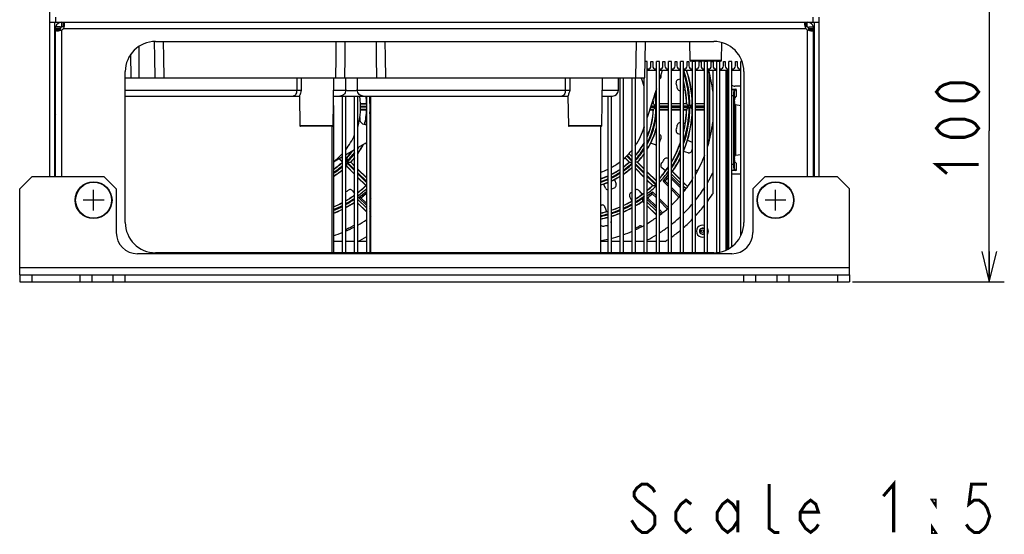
# Model space of a CAD drawing. Extents: x 30 to 410, y 34 to 287.
# Tile 1 of 50: x 53 to 118, y 38 to 72. Entities that reach past the tile are written whole.
import ezdxf

# ---------------------------------------------------------------- set-up
doc = ezdxf.new("R2010")
doc.units = 0
doc.header["$LTSCALE"] = 23.1
doc.layers.get('0').update_dxf_attribs({"linetype": 'CONTINUOUS'})
for name, color, linetype in [('ALL_CURVE', 7, 'CONTINUOUS'), ('ALL_DIM', 7, 'CONTINUOUS'), ('ALL_NOTE', 7, 'CONTINUOUS')]:
    doc.layers.add(name, color=color, linetype=linetype)
doc.dimstyles.get("Standard").update_dxf_attribs({"dimtxt": 2.5, "dimasz": 2.5, "dimexe": 1.25, "dimexo": 0.625, "dimtad": 1, "dimcen": 2.5, "dimazin": 3, "dimtfac": 1, "dimtmove": 0, "dimatfit": 3})

# ---------------------------------------------------------------- blocks, each defined once
blk = doc.blocks.new('_OPEN')
at = {"color": 0, "linetype": 'BYBLOCK'}
for p, q in [((0, 0), (-1, 0.25)), ((-1, -0.25), (0, 0)), ((-1, 0), (0, 0))]:
    blk.add_line(p, q, dxfattribs=at)
blk = doc.blocks.new('*D14')
at = {"layer": 'ALL_DIM', "color": 2, "linetype": 'CONTINUOUS'}
for p, q in [((108.125, 74.446), (117.809, 74.446)), ((116.809, 74.446), (116.809, 64.446)), ((116.809, 54.446), (116.809, 64.446)), ((107.745, 54.446), (117.809, 54.446))]:
    blk.add_line(p, q, dxfattribs=at)
at = {"layer": 'ALL_DIM', "color": 2, "linetype": 'CONTINUOUS', "xscale": 2, "yscale": 2, "zscale": 2}
for p, rotation in [((116.809, 74.446), 90), ((116.809, 54.446), 270)]:
    blk.add_blockref('_OPEN', p, dxfattribs=dict(at, rotation=rotation))

msp = doc.modelspace()

# ---------------------------------------------------------------- linework, layer by layer
at = {"color": 7, "linetype": 'CONTINUOUS'}
for p, q in [((54.545, 71.646), (54.545, 74.346)), ((54.945, 71.646), (54.945, 71.966)), ((105.145, 71.646), (105.145, 71.966)), ((105.545, 71.646), (105.545, 71.966)), ((54.545, 71.646), (105.545, 71.646)), ((54.865, 61.406), (54.865, 71.646)), ((55.245, 71.326), (54.925, 71.326)), ((55.245, 71.226), (54.925, 71.226)), ((55.045, 71.546), (55.045, 71.52)), ((55.076, 71.546), (55.045, 71.546)), ((55.245, 71.128), (55.245, 71.326)), ((55.345, 71.326), (55.345, 71.646)), ((55.443, 71.326), (55.345, 71.326)), ((55.443, 71.326), (55.443, 71.646)), ((104.647, 71.326), (104.647, 71.646)), ((104.745, 71.326), (104.647, 71.326)), ((104.745, 71.326), (104.745, 71.646)), ((104.845, 71.326), (105.165, 71.326)), ((104.845, 71.128), (104.845, 71.326)), ((104.845, 71.226), (105.165, 71.226)), ((105.045, 71.546), (105.014, 71.546)), ((105.045, 71.52), (105.045, 71.546)), ((105.225, 61.406), (105.225, 71.646)), ((55.245, 71.128), (54.925, 71.128)), ((104.845, 71.128), (105.165, 71.128)), ((54.925, 70.446), (54.865, 70.446)), ((60.445, 70.035), (60.445, 67.946)), ((93.389, 67.946), (93.431, 70.366)), ((93.989, 67.946), (94.031, 70.366)), ((96.984, 69.106), (96.962, 70.366)), ((99.065, 69.106), (99.086, 70.29)), ((105.165, 70.446), (105.225, 70.446)), ((54.925, 69.646), (54.865, 69.646)), ((59.923, 67.946), (59.912, 69.514)), ((105.165, 69.646), (105.225, 69.646)), ((94.145, 69.046), (94.008, 69.046)), ((94.145, 56.366), (94.145, 69.046)), ((94.145, 68.546), (94.185, 68.546)), ((94.385, 69.046), (94.505, 69.046)), ((94.385, 68.746), (94.385, 69.046)), ((94.505, 69.046), (94.505, 68.746)), ((94.705, 68.546), (94.745, 68.546)), ((94.945, 69.046), (94.745, 69.046)), ((94.745, 56.366), (94.745, 69.046)), ((94.945, 56.366), (94.945, 69.046)), ((94.945, 68.546), (94.985, 68.546)), ((95.185, 69.046), (95.305, 69.046)), ((95.185, 68.746), (95.185, 69.046)), ((95.305, 69.046), (95.305, 68.746)), ((95.505, 68.546), (95.545, 68.546)), ((95.745, 69.046), (95.545, 69.046)), ((95.545, 56.366), (95.545, 69.046)), ((95.745, 56.366), (95.745, 69.046)), ((95.745, 68.546), (95.785, 68.546)), ((95.985, 69.046), (96.105, 69.046)), ((95.985, 68.746), (95.985, 69.046)), ((96.105, 69.046), (96.105, 68.746)), ((96.305, 68.546), (96.345, 68.546)), ((96.545, 69.046), (96.345, 69.046)), ((96.345, 56.366), (96.345, 69.046)), ((96.545, 56.366), (96.545, 69.046)), ((96.545, 68.546), (96.585, 68.546)), ((96.785, 69.046), (96.905, 69.046)), ((96.785, 68.746), (96.785, 69.046)), ((96.905, 69.046), (96.905, 68.746)), ((99.065, 69.106), (96.984, 69.106)), ((99.025, 69.066), (97.024, 69.066)), ((97.105, 68.546), (97.145, 68.546)), ((97.345, 69.046), (97.145, 69.046)), ((97.145, 56.366), (97.145, 69.046)), ((97.345, 56.366), (97.345, 69.046)), ((97.345, 68.546), (97.385, 68.546)), ((97.585, 69.046), (97.705, 69.046)), ((97.585, 68.746), (97.585, 69.046)), ((97.705, 69.046), (97.705, 68.746)), ((97.905, 68.546), (97.945, 68.546)), ((98.145, 69.046), (97.945, 69.046)), ((97.945, 56.366), (97.945, 69.046)), ((98.145, 56.366), (98.145, 69.046)), ((98.145, 68.546), (98.185, 68.546)), ((98.385, 69.046), (98.505, 69.046)), ((98.385, 68.746), (98.385, 69.046)), ((98.505, 69.046), (98.505, 68.746)), ((98.705, 68.546), (98.745, 68.546)), ((98.945, 69.046), (98.745, 69.046)), ((98.745, 56.381), (98.745, 69.046)), ((98.945, 56.412), (98.945, 69.046)), ((98.945, 68.546), (98.985, 68.546)), ((99.185, 69.046), (99.305, 69.046)), ((99.185, 68.746), (99.185, 69.046)), ((99.305, 69.046), (99.305, 68.746)), ((99.505, 68.546), (99.545, 68.546)), ((99.745, 69.046), (99.545, 69.046)), ((99.545, 56.639), (99.545, 69.046)), ((99.745, 56.773), (99.745, 69.046)), ((99.745, 68.546), (99.785, 68.546)), ((99.985, 69.046), (100.105, 69.046)), ((99.985, 68.746), (99.985, 69.046)), ((100.105, 69.046), (100.105, 68.746)), ((100.305, 68.546), (100.345, 68.546)), ((100.42, 69.046), (100.345, 69.046)), ((100.345, 57.5), (100.345, 69.046)), ((54.925, 68.446), (54.865, 68.446)), ((59.545, 67.946), (93.989, 67.946)), ((70.905, 67.946), (70.91, 67.139)), ((71.201, 67.946), (71.207, 67.139)), ((73.322, 64.786), (73.377, 67.946)), ((74.157, 67.139), (74.158, 67.946)), ((74.932, 67.139), (74.932, 67.946)), ((88.705, 67.946), (88.71, 67.139)), ((89.001, 67.946), (89.007, 67.139)), ((91.122, 64.786), (91.177, 67.946)), ((92.231, 67.139), (92.245, 67.946)), ((92.345, 56.366), (92.345, 67.946)), ((92.545, 67.946), (92.545, 56.366)), ((93.145, 56.366), (93.145, 67.946)), ((93.345, 67.946), (93.345, 56.366)), ((93.945, 56.366), (93.945, 67.946)), ((95.129, 68.446), (94.945, 67.863)), ((94.967, 67.891), (94.951, 67.883)), ((96.197, 67.841), (96.345, 67.886)), ((98.182, 63.567), (98.182, 68.446)), ((98.282, 63.913), (98.282, 68.179)), ((98.485, 68.446), (98.485, 60.306)), ((99.371, 56.545), (99.371, 68.446)), ((99.445, 68.446), (99.445, 56.585)), ((105.165, 68.446), (105.225, 68.446)), ((54.925, 67.646), (54.865, 67.646)), ((94.745, 67.231), (94.145, 65.336)), ((100.345, 67.406), (99.945, 67.406)), ((105.165, 67.646), (105.225, 67.646)), ((59.545, 67.139), (70.91, 67.139)), ((59.545, 66.746), (71.086, 66.746)), ((71.086, 66.746), (71.12, 64.786)), ((73.356, 66.746), (88.886, 66.746)), ((73.363, 67.139), (74.157, 67.139)), ((73.945, 56.366), (73.945, 66.746)), ((74.145, 66.746), (74.145, 56.366)), ((74.745, 56.366), (74.745, 66.746)), ((74.932, 67.139), (88.71, 67.139)), ((74.945, 66.746), (74.945, 56.366)), ((75.545, 56.366), (75.545, 66.746)), ((75.734, 66.746), (75.768, 64.786)), ((75.825, 56.366), (75.825, 66.746)), ((88.886, 66.746), (88.92, 64.786)), ((91.156, 66.746), (91.831, 66.746)), ((91.163, 67.139), (92.231, 67.139)), ((91.545, 56.366), (91.545, 66.746)), ((91.745, 66.746), (91.745, 56.366)), ((96.66, 67.15), (96.545, 67.136)), ((99.445, 67.206), (99.545, 67.206)), ((99.464, 67.204), (99.445, 67.205)), ((99.462, 67.164), (99.445, 67.164)), ((99.49, 67.204), (99.464, 67.204)), ((99.545, 67.152), (99.518, 67.161)), ((99.518, 67.161), (99.518, 66.701)), ((99.518, 66.701), (99.545, 66.675)), ((99.745, 67.206), (100.005, 67.206)), ((99.884, 67.166), (99.745, 67.166)), ((99.905, 66.766), (99.745, 66.766)), ((99.865, 66.766), (99.865, 62.221)), ((100.005, 67.206), (99.884, 67.166)), ((99.905, 66.766), (99.905, 62.223)), ((100.045, 67.166), (99.924, 67.126)), ((99.945, 66.616), (100.045, 66.716)), ((100.045, 67.166), (100.045, 66.716)), ((73.345, 66.116), (73.345, 56.366)), ((75.13, 66.246), (75.541, 66.246)), ((75.131, 66.233), (75.545, 66.233)), ((75.143, 66.073), (75.545, 66.073)), ((75.545, 66.019), (75.143, 66.019)), ((75.545, 66.242), (75.541, 66.246)), ((75.745, 66.116), (75.745, 56.366)), ((94.361, 66.019), (94.718, 66.019)), ((94.718, 66.073), (94.378, 66.073)), ((94.554, 66.233), (94.429, 66.233)), ((94.433, 66.246), (94.541, 66.246)), ((94.945, 66.246), (95.545, 66.246)), ((95.545, 66.233), (94.945, 66.233)), ((95.545, 66.073), (94.945, 66.073)), ((94.945, 66.019), (95.545, 66.019)), ((95.745, 66.246), (96.345, 66.246)), ((96.345, 66.233), (95.745, 66.233)), ((96.345, 66.073), (95.745, 66.073)), ((95.745, 66.019), (96.345, 66.019)), ((96.545, 66.246), (96.742, 66.246)), ((96.755, 66.233), (96.545, 66.233)), ((96.918, 66.073), (96.545, 66.073)), ((96.545, 66.019), (96.918, 66.019)), ((96.771, 66.218), (96.742, 66.246)), ((97.145, 66.073), (96.972, 66.073)), ((96.972, 66.019), (97.145, 66.019)), ((97.142, 66.246), (97.115, 66.218)), ((97.145, 66.233), (97.129, 66.233)), ((97.345, 66.246), (97.945, 66.246)), ((97.945, 66.233), (97.345, 66.233)), ((97.945, 66.073), (97.345, 66.073)), ((97.345, 66.019), (97.945, 66.019)), ((98.145, 66.246), (98.158, 66.233)), ((98.158, 66.233), (98.145, 66.233)), ((98.166, 66.073), (98.145, 66.073)), ((98.145, 66.019), (98.166, 66.019)), ((98.166, 66.073), (98.166, 66.019)), ((99.935, 66.416), (99.935, 66.396)), ((99.945, 66.196), (99.956, 66.185)), ((99.956, 66.185), (99.96, 66.183)), ((99.956, 66.185), (99.956, 62.827)), ((99.98, 66.179), (100.345, 66.126)), ((99.98, 66.179), (99.98, 62.834)), ((54.865, 65.766), (54.925, 65.766)), ((75.13, 65.846), (75.541, 65.846)), ((75.545, 65.859), (75.131, 65.859)), ((75.545, 65.85), (75.541, 65.846)), ((94.306, 65.846), (94.541, 65.846)), ((94.554, 65.859), (94.311, 65.859)), ((94.554, 65.859), (94.541, 65.846)), ((94.554, 65.859), (94.588, 65.892)), ((95.545, 65.859), (94.945, 65.859)), ((94.945, 65.846), (95.545, 65.846)), ((96.345, 65.859), (95.745, 65.859)), ((95.745, 65.846), (96.345, 65.846)), ((96.755, 65.859), (96.545, 65.859)), ((96.545, 65.846), (96.742, 65.846)), ((96.755, 65.859), (96.742, 65.846)), ((96.755, 65.859), (96.813, 65.915)), ((97.075, 65.915), (97.115, 65.875)), ((97.115, 65.875), (97.142, 65.846)), ((97.145, 65.859), (97.129, 65.859)), ((97.945, 65.859), (97.345, 65.859)), ((97.345, 65.846), (97.945, 65.846)), ((98.158, 65.859), (98.145, 65.859)), ((98.145, 65.846), (98.158, 65.859)), ((105.225, 65.766), (105.165, 65.766)), ((73.322, 64.786), (71.12, 64.786)), ((73.282, 64.746), (71.16, 64.746)), ((73.265, 56.366), (73.265, 64.746)), ((75.745, 64.95), (75.765, 64.962)), ((75.825, 64.786), (75.768, 64.786)), ((75.825, 64.746), (75.808, 64.746)), ((91.122, 64.786), (88.92, 64.786)), ((91.082, 64.746), (88.96, 64.746)), ((91.065, 56.366), (91.065, 64.746)), ((93.945, 64.704), (93.93, 64.658)), ((96.545, 64.957), (96.66, 64.942)), ((94.673, 64.355), (94.745, 64.317)), ((94.945, 64.213), (94.967, 64.202)), ((96.345, 64.206), (96.197, 64.252)), ((75.545, 63.668), (74.945, 63.311)), ((75.545, 63.56), (75.427, 63.597)), ((75.825, 63.834), (75.745, 63.787)), ((94.683, 63.517), (94.367, 63.616)), ((96.813, 63.826), (97.111, 63.687)), ((97.145, 63.667), (97.111, 63.687)), ((73.945, 62.716), (73.345, 62.359)), ((73.945, 62.608), (73.877, 62.676)), ((73.925, 62.704), (73.945, 62.685)), ((74.745, 63.192), (74.145, 62.835)), ((74.145, 62.729), (74.219, 62.655)), ((74.145, 62.711), (74.219, 62.636)), ((92.648, 62.66), (92.936, 62.372)), ((92.955, 62.372), (92.657, 62.67)), ((92.77, 62.783), (93.145, 62.408)), ((93.145, 62.485), (92.808, 62.821)), ((93.145, 62.711), (92.921, 62.934)), ((92.931, 62.943), (93.145, 62.729)), ((96.857, 62.99), (96.545, 63.074)), ((99.945, 62.816), (99.956, 62.827)), ((99.98, 62.834), (100.345, 62.886)), ((73.724, 62.585), (73.936, 62.372)), ((73.945, 62.382), (73.735, 62.592)), ((73.945, 62.372), (73.936, 62.372)), ((74.145, 62.485), (74.222, 62.408)), ((74.183, 62.369), (74.145, 62.408)), ((74.183, 62.369), (74.145, 62.37)), ((74.219, 62.107), (74.22, 62.153)), ((74.745, 61.582), (74.219, 62.107)), ((74.219, 62.107), (74.219, 62.089)), ((74.219, 62.089), (74.745, 61.563)), ((74.745, 61.808), (74.222, 62.331)), ((74.26, 62.369), (74.745, 61.885)), ((74.484, 62.372), (74.745, 62.111)), ((74.502, 62.372), (74.745, 62.129)), ((92.955, 62.372), (92.936, 62.372)), ((92.955, 62.372), (93.002, 62.371)), ((93.945, 61.685), (93.345, 62.285)), ((93.345, 62.208), (93.945, 61.608)), ((93.945, 61.911), (93.484, 62.372)), ((93.502, 62.372), (93.945, 61.929)), ((95.517, 62.612), (95.545, 62.597)), ((95.745, 62.491), (95.792, 62.466)), ((99.518, 62.311), (99.545, 62.338)), ((99.518, 62.311), (99.518, 61.851)), ((99.745, 62.246), (99.905, 62.246)), ((99.935, 62.616), (99.935, 62.596)), ((99.945, 62.396), (100.045, 62.296)), ((100.045, 62.296), (100.045, 61.847)), ((74.945, 61.929), (75.545, 61.329)), ((74.945, 61.911), (75.545, 61.311)), ((74.945, 61.685), (75.545, 61.085)), ((75.545, 61.008), (74.945, 61.608)), ((75.511, 60.815), (74.945, 61.382)), ((74.945, 61.363), (75.493, 60.816)), ((93.945, 61.382), (93.345, 61.982)), ((93.345, 61.963), (93.945, 61.363)), ((94.145, 61.729), (94.745, 61.129)), ((94.745, 61.111), (94.145, 61.711)), ((94.745, 60.885), (94.145, 61.485)), ((94.145, 61.408), (94.739, 60.814)), ((95.356, 61.796), (95.112, 61.987)), ((95.745, 61.748), (95.817, 61.754)), ((95.745, 61.582), (96.345, 60.982)), ((95.745, 61.404), (96.345, 60.804)), ((95.8, 61.753), (96.345, 61.208)), ((95.817, 61.754), (96.345, 61.226)), ((99.445, 61.808), (99.478, 61.808)), ((99.545, 61.806), (99.445, 61.806)), ((99.471, 61.849), (99.488, 61.849)), ((99.478, 61.808), (99.502, 61.809)), ((99.502, 61.809), (99.522, 61.809)), ((99.518, 61.851), (99.545, 61.86)), ((99.745, 61.847), (99.884, 61.847)), ((100.004, 61.806), (99.745, 61.806)), ((99.745, 61.606), (100.345, 61.606)), ((99.884, 61.847), (100.005, 61.806)), ((99.924, 61.887), (100.045, 61.846)), ((75.545, 60.815), (75.493, 60.816)), ((75.745, 61.129), (75.775, 61.099)), ((75.745, 61.111), (75.776, 61.08)), ((75.745, 60.885), (75.777, 60.852)), ((75.775, 61.099), (75.776, 61.058)), ((91.39, 60.624), (91.236, 60.918)), ((91.975, 61.224), (92.074, 60.908)), ((94.511, 60.815), (94.145, 61.182)), ((94.145, 61.163), (94.493, 60.816)), ((94.511, 60.815), (94.493, 60.816)), ((94.511, 60.815), (94.591, 60.815)), ((95.239, 61.11), (95.187, 61.108)), ((95.545, 60.751), (95.187, 61.108)), ((95.286, 61.112), (95.239, 61.11)), ((95.326, 61.113), (95.286, 61.112)), ((95.545, 60.892), (95.324, 61.113)), ((95.745, 61.263), (96.345, 60.663)), ((96.545, 61.026), (96.812, 60.759)), ((96.545, 61.008), (96.804, 60.749)), ((96.545, 60.782), (96.71, 60.616)), ((74.604, 60.479), (74.745, 60.299)), ((75.478, 60.265), (75.481, 60.352)), ((75.478, 60.267), (75.545, 60.2)), ((75.481, 60.352), (75.483, 60.404)), ((75.483, 60.404), (75.545, 60.342)), ((75.745, 60.142), (75.825, 60.062)), ((93.125, 59.8), (92.979, 60.074)), ((93.604, 60.479), (93.795, 60.235)), ((94.478, 60.265), (94.481, 60.352)), ((94.478, 60.267), (94.745, 60)), ((94.481, 60.352), (94.483, 60.404)), ((94.483, 60.404), (94.745, 60.142)), ((96.308, 60.129), (95.745, 60.692)), ((96.241, 60.054), (95.745, 60.551)), ((96.545, 60.604), (96.636, 60.513)), ((96.545, 60.463), (96.577, 60.43)), ((75.545, 59.311), (74.945, 59.911)), ((75.545, 59.085), (74.945, 59.685)), ((75.545, 59.066), (74.945, 59.666)), ((75.545, 59.488), (75.01, 60.023)), ((75.125, 60.015), (75.082, 60.018)), ((75.165, 60.012), (75.125, 60.015)), ((75.545, 59.63), (75.162, 60.012)), ((75.745, 60), (75.825, 59.92)), ((75.825, 59.35), (75.745, 59.43)), ((91.34, 59.394), (91.43, 59.098)), ((93.838, 59.791), (93.837, 59.774)), ((93.945, 59.666), (93.837, 59.774)), ((93.838, 59.791), (93.845, 59.863)), ((93.945, 59.685), (93.838, 59.791)), ((93.945, 59.911), (93.857, 59.999)), ((94.165, 60.012), (94.145, 60.013)), ((94.745, 59.288), (94.145, 59.888)), ((94.745, 59.111), (94.145, 59.711)), ((94.745, 58.885), (94.145, 59.485)), ((94.745, 58.866), (94.145, 59.466)), ((94.745, 59.43), (94.162, 60.012)), ((94.945, 59.942), (95.545, 59.342)), ((94.945, 59.8), (95.462, 59.283)), ((75.825, 59.208), (75.745, 59.288)), ((75.825, 59.031), (75.745, 59.111)), ((75.825, 58.805), (75.745, 58.885)), ((75.825, 58.786), (75.745, 58.866)), ((95.161, 59.014), (94.945, 59.23)), ((95.078, 58.955), (94.945, 59.088)), ((94.975, 58.881), (94.945, 58.911)), ((91.745, 58.497), (91.754, 58.435)), ((73.945, 57.106), (73.345, 57.106)), ((74.745, 57.106), (74.145, 57.106)), ((75.545, 57.106), (74.945, 57.106)), ((75.825, 57.106), (75.745, 57.106)), ((91.545, 57.106), (91.065, 57.106)), ((92.345, 57.106), (91.745, 57.106)), ((93.145, 57.106), (92.545, 57.106)), ((93.945, 57.106), (93.345, 57.106)), ((94.745, 57.106), (94.145, 57.106)), ((95.285, 57.106), (94.945, 57.106)), ((52.545, 54.906), (52.545, 54.446)), ((53.345, 54.906), (53.345, 54.446)), ((56.545, 54.446), (56.545, 54.906)), ((57.345, 54.446), (57.345, 54.906)), ((58.745, 54.446), (58.745, 54.906)), ((59.545, 54.446), (59.545, 54.906)), ((100.545, 54.446), (100.545, 54.906)), ((101.345, 54.446), (101.345, 54.906)), ((102.745, 54.446), (102.745, 54.906)), ((103.545, 54.446), (103.545, 54.906)), ((106.745, 54.906), (106.745, 54.446)), ((107.545, 54.906), (107.545, 54.446)), ((52.545, 54.446), (107.545, 54.446))]:
    msp.add_line(p, q, dxfattribs=at)
at = {"color": 3, "linetype": 'CONTINUOUS'}
for p, q in [((54.545, 61.406), (54.545, 71.646)), ((54.925, 61.406), (54.925, 71.326)), ((55.443, 71.226), (104.647, 71.226)), ((105.165, 61.406), (105.165, 71.326)), ((105.545, 61.406), (105.545, 71.646)), ((55.345, 61.406), (55.345, 71.128)), ((104.745, 71.128), (104.745, 61.406)), ((61.545, 70.366), (98.545, 70.366)), ((59.545, 58.366), (59.545, 68.366)), ((94.745, 68.446), (94.145, 68.446)), ((95.545, 68.446), (94.945, 68.446)), ((96.345, 68.446), (95.745, 68.446)), ((97.145, 68.446), (96.545, 68.446)), ((97.945, 68.446), (97.345, 68.446)), ((98.745, 68.446), (98.145, 68.446)), ((99.545, 68.446), (98.945, 68.446)), ((100.345, 68.446), (99.745, 68.446)), ((100.545, 68.366), (100.545, 58.366)), ((53.345, 61.406), (52.545, 60.606)), ((58.145, 61.406), (53.345, 61.406)), ((58.945, 60.606), (58.145, 61.406)), ((101.945, 61.406), (101.145, 60.606)), ((106.745, 61.406), (101.945, 61.406)), ((107.545, 60.606), (106.745, 61.406)), ((52.545, 54.906), (52.545, 60.606)), ((58.945, 60.606), (58.945, 57.706)), ((101.145, 60.606), (101.145, 57.706)), ((107.545, 54.906), (107.545, 60.606)), ((99.745, 56.306), (60.345, 56.306)), ((98.545, 56.366), (61.545, 56.366)), ((107.545, 55.366), (52.545, 55.366)), ((52.545, 54.906), (107.545, 54.906))]:
    msp.add_line(p, q, dxfattribs=at)
for points in [[(55.443, 71.646), (55.467, 71.638), (55.483, 71.615), (55.493, 71.576), (55.496, 71.523)], [(55.496, 71.523), (55.493, 71.459), (55.483, 71.386), (55.467, 71.307), (55.443, 71.226)], [(104.594, 71.523), (104.597, 71.576), (104.606, 71.615), (104.623, 71.638), (104.647, 71.646)], [(104.647, 71.226), (104.623, 71.307), (104.606, 71.386), (104.597, 71.459), (104.594, 71.523)], [(54.925, 71.128), (54.933, 71.104), (54.956, 71.088), (54.995, 71.078), (55.048, 71.075)], [(55.048, 71.075), (55.112, 71.078), (55.185, 71.088), (55.264, 71.104), (55.345, 71.128)], [(104.745, 71.128), (104.825, 71.104), (104.904, 71.088), (104.977, 71.078), (105.042, 71.075)], [(105.042, 71.075), (105.094, 71.078), (105.133, 71.088), (105.157, 71.104), (105.165, 71.128)]]:
    msp.add_lwpolyline(points, dxfattribs=at)
at = {"color": 7, "linetype": 'CONTINUOUS'}
for points in [[(55.47, 71.323), (55.464, 71.325), (55.443, 71.326)], [(104.647, 71.326), (104.626, 71.325), (104.619, 71.323)], [(55.245, 71.128), (55.246, 71.105), (55.248, 71.101)], [(104.842, 71.101), (104.843, 71.108), (104.845, 71.128)], [(61.464, 70.361), (61.481, 69.31), (61.502, 67.946)], [(62.058, 70.366), (62.074, 69.31), (62.094, 67.946)], [(73.495, 67.946), (73.516, 69.31), (73.531, 70.366)], [(74.087, 67.946), (74.109, 69.31), (74.125, 70.366)], [(76.164, 70.366), (76.181, 69.31), (76.202, 67.946)], [(76.758, 70.366), (76.774, 69.31), (76.794, 67.946)], [(94.967, 67.891), (95.007, 67.919), (95.04, 67.955), (95.062, 67.998), (95.073, 68.044), (95.073, 68.092), (95.061, 68.138)], [(96.197, 67.841), (96.151, 67.82), (96.111, 67.788), (96.081, 67.748), (96.063, 67.703), (96.056, 67.653), (96.061, 67.604)], [(96.131, 67.274), (96.147, 67.226), (96.173, 67.183), (96.209, 67.149), (96.253, 67.125), (96.302, 67.112), (96.345, 67.112)], [(70.91, 67.139), (70.903, 67.051), (70.885, 66.968), (70.856, 66.894), (70.818, 66.832), (70.773, 66.785), (70.723, 66.756), (70.67, 66.746)], [(70.91, 67.139), (70.937, 67.138), (70.966, 67.137), (70.996, 67.136), (71.027, 67.136), (71.059, 67.136), (71.09, 67.136), (71.119, 67.136), (71.146, 67.136), (71.17, 67.137), (71.191, 67.138), (71.207, 67.139)], [(71.207, 67.139), (71.178, 67.035), (71.153, 66.944), (71.131, 66.87), (71.112, 66.814), (71.099, 66.775), (71.09, 66.753), (71.086, 66.746)], [(74.157, 67.139), (74.146, 67.051), (74.117, 66.968), (74.07, 66.894), (74.009, 66.832), (73.936, 66.785), (73.855, 66.756), (73.77, 66.746)], [(74.157, 67.139), (74.179, 67.135), (74.21, 67.131), (74.251, 67.127), (74.3, 67.124), (74.355, 67.121), (74.415, 67.12), (74.479, 67.118), (74.545, 67.118), (74.61, 67.118), (74.674, 67.12), (74.735, 67.121), (74.79, 67.124), (74.838, 67.127), (74.879, 67.131), (74.911, 67.135), (74.932, 67.139)], [(75.32, 66.746), (75.245, 66.754), (75.173, 66.776), (75.107, 66.812), (75.048, 66.861), (75, 66.92), (74.964, 66.988), (74.941, 67.062), (74.932, 67.139)], [(88.71, 67.139), (88.705, 67.062), (88.69, 66.988), (88.668, 66.92), (88.638, 66.861), (88.602, 66.812), (88.561, 66.776), (88.516, 66.754), (88.47, 66.746)], [(88.71, 67.139), (88.739, 67.138), (88.771, 67.137), (88.805, 67.136), (88.84, 67.136), (88.874, 67.135), (88.907, 67.136), (88.938, 67.136), (88.965, 67.137), (88.989, 67.138), (89.007, 67.139)], [(89.007, 67.139), (88.978, 67.034), (88.953, 66.943), (88.93, 66.869), (88.912, 66.813), (88.899, 66.775), (88.89, 66.753), (88.886, 66.746)], [(99.518, 66.701), (99.509, 66.704), (99.488, 66.706), (99.456, 66.708), (99.445, 66.709)], [(99.518, 67.161), (99.517, 67.162), (99.515, 67.162), (99.512, 67.162), (99.507, 67.162), (99.502, 67.163), (99.496, 67.163), (99.488, 67.163), (99.48, 67.164), (99.462, 67.164)], [(99.545, 67.202), (99.538, 67.203), (99.531, 67.203), (99.522, 67.203), (99.512, 67.204), (99.49, 67.204)], [(99.518, 67.161), (99.522, 67.177), (99.53, 67.19), (99.543, 67.198), (99.545, 67.199)], [(99.884, 67.166), (99.883, 67.165), (99.881, 67.162), (99.88, 67.157), (99.879, 67.151), (99.878, 67.143), (99.877, 67.134), (99.876, 67.123), (99.875, 67.11), (99.874, 67.096), (99.873, 67.081), (99.872, 67.064), (99.871, 67.046), (99.87, 67.027), (99.869, 67.007), (99.868, 66.986), (99.868, 66.964), (99.867, 66.941), (99.867, 66.917), (99.866, 66.893), (99.866, 66.868), (99.866, 66.843), (99.865, 66.818), (99.865, 66.792), (99.865, 66.766)], [(99.924, 67.126), (99.921, 67.141), (99.912, 67.154), (99.899, 67.163), (99.884, 67.166)], [(99.924, 67.126), (99.923, 67.125), (99.921, 67.122), (99.92, 67.118), (99.919, 67.112), (99.918, 67.105), (99.917, 67.097), (99.916, 67.087), (99.915, 67.076), (99.913, 67.063), (99.912, 67.049), (99.912, 67.034), (99.911, 67.018), (99.91, 67.001), (99.909, 66.983), (99.908, 66.964), (99.908, 66.944), (99.907, 66.924), (99.907, 66.902), (99.906, 66.88), (99.906, 66.858), (99.906, 66.835), (99.905, 66.813), (99.905, 66.789), (99.905, 66.766)], [(99.935, 66.416), (99.935, 66.467), (99.936, 66.513), (99.938, 66.554), (99.94, 66.586), (99.942, 66.607), (99.945, 66.616)], [(100.045, 67.166), (100.042, 67.182), (100.033, 67.195), (100.02, 67.203), (100.005, 67.206)], [(94.718, 66.073), (94.677, 66.114), (94.642, 66.148), (94.612, 66.177), (94.588, 66.201), (94.57, 66.218), (94.541, 66.246)], [(94.588, 65.892), (94.612, 65.915), (94.642, 65.944), (94.677, 65.979), (94.718, 66.019)], [(96.918, 66.073), (96.877, 66.114), (96.842, 66.148), (96.813, 66.177), (96.771, 66.218)], [(96.813, 65.915), (96.842, 65.944), (96.877, 65.979), (96.918, 66.019)], [(97.115, 66.218), (97.075, 66.177), (97.046, 66.148), (97.012, 66.113), (96.972, 66.073)], [(96.972, 66.019), (97.012, 65.979), (97.046, 65.944), (97.075, 65.915)], [(98.158, 66.233), (98.16, 66.226), (98.162, 66.209), (98.163, 66.184), (98.165, 66.151), (98.165, 66.114), (98.166, 66.073)], [(98.166, 66.019), (98.165, 65.979), (98.165, 65.942), (98.163, 65.909), (98.162, 65.883), (98.16, 65.866), (98.158, 65.859)], [(99.945, 66.196), (99.942, 66.205), (99.94, 66.227), (99.938, 66.258), (99.936, 66.299), (99.935, 66.346), (99.935, 66.396)], [(99.96, 66.183), (99.968, 66.181), (99.98, 66.179)], [(96.345, 64.98), (96.302, 64.98), (96.254, 64.968), (96.211, 64.944), (96.174, 64.91), (96.147, 64.867), (96.131, 64.819)], [(95.061, 63.954), (95.073, 64.001), (95.073, 64.05), (95.061, 64.097), (95.038, 64.139), (95.007, 64.175), (94.967, 64.202)], [(96.061, 64.488), (96.056, 64.439), (96.063, 64.389), (96.082, 64.343), (96.112, 64.303), (96.151, 64.272), (96.197, 64.252)], [(75.745, 63.509), (75.78, 63.511), (75.825, 63.525)], [(94.683, 63.517), (94.731, 63.508), (94.745, 63.509)], [(74.219, 62.655), (74.22, 62.614), (74.22, 62.589), (74.221, 62.556), (74.221, 62.515), (74.221, 62.465), (74.222, 62.408)], [(96.857, 62.99), (96.904, 62.983), (96.951, 62.988), (96.996, 63.004), (97.037, 63.03), (97.07, 63.067), (97.094, 63.11)], [(99.935, 62.616), (99.935, 62.667), (99.936, 62.713), (99.938, 62.754), (99.94, 62.786), (99.942, 62.807), (99.945, 62.816)], [(99.98, 62.834), (99.968, 62.832), (99.96, 62.83), (99.956, 62.827)], [(74.22, 62.153), (74.221, 62.185), (74.221, 62.226), (74.221, 62.275), (74.222, 62.331)], [(74.26, 62.369), (74.316, 62.37), (74.365, 62.37), (74.406, 62.37), (74.438, 62.371), (74.463, 62.371), (74.502, 62.372)], [(93.002, 62.371), (93.035, 62.371), (93.077, 62.37), (93.126, 62.37), (93.145, 62.37)], [(93.502, 62.372), (93.463, 62.371), (93.438, 62.371), (93.406, 62.37), (93.365, 62.37), (93.345, 62.37)], [(95.07, 62.257), (95.047, 62.212), (95.036, 62.163), (95.037, 62.114), (95.051, 62.066), (95.077, 62.022), (95.112, 61.987)], [(95.517, 62.612), (95.47, 62.63), (95.42, 62.635), (95.37, 62.628), (95.325, 62.609), (95.285, 62.579), (95.254, 62.54)], [(99.445, 62.304), (99.456, 62.304), (99.488, 62.306), (99.509, 62.309), (99.518, 62.311)], [(99.865, 62.221), (99.865, 62.195), (99.866, 62.169), (99.866, 62.144), (99.866, 62.119), (99.867, 62.095), (99.867, 62.072), (99.868, 62.049), (99.868, 62.027), (99.869, 62.005), (99.87, 61.985), (99.871, 61.966), (99.872, 61.948), (99.873, 61.932), (99.874, 61.916), (99.875, 61.902), (99.876, 61.89), (99.877, 61.879), (99.878, 61.87), (99.879, 61.862), (99.88, 61.855), (99.881, 61.851), (99.883, 61.848), (99.884, 61.847)], [(99.905, 62.223), (99.905, 62.2), (99.906, 62.177), (99.906, 62.154), (99.906, 62.132), (99.907, 62.11), (99.907, 62.089), (99.908, 62.068), (99.908, 62.049), (99.909, 62.03), (99.91, 62.011), (99.911, 61.994), (99.912, 61.978), (99.912, 61.963), (99.913, 61.949), (99.915, 61.937), (99.916, 61.926), (99.917, 61.916), (99.918, 61.907), (99.919, 61.9), (99.92, 61.895), (99.921, 61.89), (99.923, 61.888), (99.924, 61.887)], [(99.945, 62.396), (99.942, 62.405), (99.94, 62.427), (99.938, 62.458), (99.936, 62.499), (99.935, 62.546), (99.935, 62.596)], [(97.145, 61.399), (97.137, 61.354), (97.142, 61.304), (97.145, 61.296)], [(97.49, 61.846), (97.449, 61.838), (97.404, 61.817), (97.365, 61.784), (97.345, 61.756)], [(99.445, 61.848), (99.451, 61.848), (99.471, 61.849)], [(99.488, 61.849), (99.496, 61.85), (99.502, 61.85), (99.507, 61.85), (99.512, 61.85), (99.515, 61.851), (99.517, 61.851), (99.518, 61.851)], [(99.518, 61.851), (99.522, 61.836), (99.53, 61.823), (99.543, 61.814), (99.545, 61.814)], [(99.522, 61.809), (99.531, 61.81), (99.538, 61.81), (99.545, 61.81)], [(99.924, 61.887), (99.921, 61.871), (99.912, 61.858), (99.899, 61.85), (99.884, 61.847)], [(100.045, 61.846), (100.043, 61.833), (100.037, 61.822), (100.029, 61.814), (100.018, 61.808), (100.005, 61.806)], [(75.776, 61.058), (75.777, 61), (75.777, 60.959), (75.777, 60.909), (75.777, 60.852)], [(91.966, 60.666), (92.008, 60.691), (92.042, 60.726), (92.067, 60.767), (92.081, 60.813), (92.083, 60.861), (92.074, 60.908)], [(94.591, 60.815), (94.633, 60.814), (94.682, 60.814), (94.739, 60.814)], [(74.604, 60.479), (74.569, 60.514), (74.527, 60.54), (74.479, 60.554), (74.429, 60.555), (74.379, 60.544), (74.334, 60.521)], [(91.39, 60.624), (91.417, 60.584), (91.454, 60.551), (91.497, 60.529), (91.543, 60.518), (91.545, 60.518)], [(93.051, 60.337), (93.012, 60.306), (92.982, 60.265), (92.963, 60.22), (92.956, 60.17), (92.962, 60.12), (92.979, 60.074)], [(93.604, 60.479), (93.569, 60.514), (93.527, 60.54), (93.479, 60.554), (93.429, 60.555), (93.379, 60.544), (93.345, 60.526)], [(98.485, 60.306), (98.481, 60.278), (98.469, 60.252)], [(75.082, 60.018), (75.034, 60.021), (75.01, 60.023)], [(91.34, 59.394), (91.319, 59.44), (91.287, 59.48), (91.247, 59.51), (91.201, 59.529), (91.152, 59.535), (91.103, 59.53)], [(93.845, 59.863), (93.848, 59.901), (93.852, 59.947), (93.857, 59.999)], [(74.745, 58.137), (74.696, 58.145), (74.645, 58.14), (74.598, 58.123)], [(91.065, 58.203), (91.084, 58.18), (91.123, 58.151), (91.168, 58.133), (91.215, 58.126), (91.263, 58.131)], [(91.745, 58.34), (91.755, 58.387), (91.754, 58.435)], [(93.782, 58.121), (93.745, 58.137), (93.696, 58.145), (93.645, 58.14), (93.598, 58.123)], [(74.293, 57.974), (74.251, 57.948), (74.216, 57.911), (74.192, 57.868), (74.181, 57.826)], [(95.339, 57.122), (95.313, 57.11), (95.285, 57.106)]]:
    msp.add_lwpolyline(points, dxfattribs=at)
for centre, radius in [((57.445, 59.846), 1.22), ((57.445, 59.846), 1.2), ((57.445, 59.846), 1.192), ((102.645, 59.846), 1.22), ((102.645, 59.846), 1.2), ((102.645, 59.846), 1.192), ((97.795, 57.796), 0.0869)]:
    msp.add_circle(centre, radius, dxfattribs=at)
at = {"color": 3, "linetype": 'CONTINUOUS'}
for centre, radius, start, end in [((55.345, 71.226), 0.42, 90, 166.17792), ((55.166, 71.405), 0.33, 302.85292, 327.14708), ((104.924, 71.405), 0.33, 212.85292, 237.14708), ((104.745, 71.226), 0.42, 13.82208, 90), ((61.545, 68.366), 2, 90, 180), ((98.545, 68.366), 2, 0, 90), ((55.285, 65.766), 0.42, 180, 210.631), ((104.805, 65.766), 0.42, 329.369, 360), ((61.545, 58.366), 2, 180, 270), ((98.545, 58.366), 2, 270, 360), ((60.345, 57.706), 1.4, 180, 270), ((99.745, 57.706), 1.4, 270, 360)]:
    msp.add_arc(centre, radius, start, end, dxfattribs=at)
at = {"color": 7, "linetype": 'CONTINUOUS'}
for centre, radius, start, end in [((55.345, 71.226), 0.1, 90, 180), ((104.745, 71.226), 0.1, 0, 90), ((94.185, 68.746), 0.2, 270, 360), ((94.705, 68.746), 0.2, 180, 270), ((94.985, 68.746), 0.2, 270, 360), ((95.505, 68.746), 0.2, 180, 270), ((95.785, 68.746), 0.2, 270, 360), ((96.305, 68.746), 0.2, 180, 270), ((96.585, 68.746), 0.2, 270, 360), ((97.105, 68.746), 0.2, 180, 270), ((97.024, 69.106), 0.04, 181, 270), ((97.385, 68.746), 0.2, 270, 360), ((97.905, 68.746), 0.2, 180, 270), ((98.185, 68.746), 0.2, 270, 360), ((98.705, 68.746), 0.2, 180, 270), ((98.985, 68.746), 0.2, 270, 360), ((99.025, 69.106), 0.04, 270, 359), ((99.505, 68.746), 0.2, 180, 270), ((99.785, 68.746), 0.2, 270, 360), ((100.305, 68.746), 0.2, 180, 270), ((89.545, 66.046), 4.6, 16.84982, 24.40078), ((89.545, 66.046), 5.9, 20.76901, 21.20114), ((89.545, 66.046), 7.2, 19.09237, 19.47846), ((89.545, 66.046), 7.373, 0.2114, 18.15602), ((89.545, 66.046), 7.427, 0.20985, 18.87375), ((89.545, 66.046), 7.587, 1.41221, 18.45517), ((89.545, 66.046), 7.6, 1.50796, 18.42431), ((89.545, 66.046), 9, 6.55766, 15.49087), ((89.545, 66.046), 6.7, 10.55439, 13.44561), ((89.545, 66.046), 7.2, 1.59175, 13.50893), ((89.545, 66.046), 7.213, 1.48545, 13.8829), ((99.945, 67.806), 0.4, 239.86039, 270), ((70.545, 66.046), 4.6, 343.15018, 8.75884), ((70.545, 66.046), 5, 2.29244, 8.05341), ((70.545, 66.046), 5.013, 3.37617, 8.02744), ((91.831, 67.146), 0.4, 270, 359), ((89.545, 66.046), 5.173, 0.30131, 9.48467), ((89.545, 66.046), 5.227, 5.22422, 10.64037), ((89.545, 66.046), 5.173, 332.90087, 359.69869), ((89.545, 66.046), 5, 2.29244, 5.28021), ((89.545, 66.046), 5.013, 2.1376, 5.69412), ((89.545, 66.046), 7.373, 341.8435, 359.7886), ((89.545, 66.046), 7.427, 340.63654, 359.79015), ((75.482, 65.259), 0.4, 170.94605, 279.03187), ((70.545, 66.046), 5, 346.36089, 357.70756), ((70.545, 66.046), 5.013, 346.39296, 356.62383), ((70.545, 66.046), 5.227, 354.77577, 356.11486), ((89.545, 66.046), 5, 336.99024, 357.70756), ((89.545, 66.046), 5.013, 336.7394, 357.8624), ((89.545, 66.046), 5.227, 331.80031, 354.78307), ((89.545, 66.046), 7.6, 337.08438, 358.49204), ((89.545, 66.046), 7.2, 346.49107, 358.40825), ((89.545, 66.046), 7.213, 346.1171, 358.51455), ((89.545, 66.046), 7.587, 337.39732, 358.58779), ((71.16, 64.786), 0.04, 181, 270), ((73.282, 64.786), 0.04, 270, 359), ((75.808, 64.786), 0.04, 181, 270), ((88.96, 64.786), 0.04, 181, 270), ((91.082, 64.786), 0.04, 270, 359), ((89.545, 66.046), 4.6, 325.82407, 343.15018), ((89.545, 66.046), 5.387, 328.64481, 345.04538), ((89.545, 66.046), 6.7, 346.55439, 349.44561), ((89.545, 66.046), 9, 343.13113, 353.44234), ((70.545, 66.046), 4.6, 321.65881, 336.01282), ((89.545, 66.046), 5.4, 328.45347, 344.58386), ((70.545, 66.046), 5.227, 327.37341, 329.00612), ((70.545, 66.046), 5.4, 324.65478, 332.2615), ((70.545, 66.046), 5.387, 324.86067, 331.97638), ((89.545, 66.046), 5.013, 319.37244, 331.50328), ((89.545, 66.046), 5.173, 317.36374, 328.30439), ((89.545, 66.046), 5, 319.56915, 331.73431), ((89.545, 66.046), 5.9, 336.25395, 339.23099), ((89.545, 66.046), 7.2, 329.45632, 340.90763), ((89.545, 66.046), 7.213, 329.33143, 340.51954), ((70.545, 66.046), 4.6, 307.60347, 317.74571), ((70.545, 66.046), 5.013, 317.1376, 324.05476), ((70.545, 66.046), 5, 317.29244, 323.77803), ((70.545, 66.046), 5.173, 315.30131, 324.40628), ((70.545, 66.046), 5.227, 315.29817, 323.56495), ((70.545, 66.046), 5.387, 316.98915, 321.30091), ((70.545, 66.046), 5.4, 317.12255, 321.11658), ((89.545, 66.046), 4.6, 310.71724, 321.65881), ((89.545, 66.046), 5.227, 316.70186, 327.37319), ((89.545, 66.046), 5.387, 316.98915, 324.86067), ((89.545, 66.046), 5.4, 317.12255, 324.65478), ((89.545, 66.046), 7.373, 327.29755, 337.28971), ((89.545, 66.046), 7.427, 326.70357, 336.28588), ((89.545, 66.046), 7.587, 325.53353, 333.80652), ((89.545, 66.046), 7.6, 325.61511, 333.49297), ((89.545, 66.046), 8.1, 338.74882, 339.76888), ((89.545, 66.046), 9, 330.22046, 339.13511), ((70.545, 66.046), 5.227, 302.40152, 310.64126), ((70.545, 66.046), 5.173, 302.79632, 311.16455), ((70.545, 66.046), 5.013, 304.0051, 312.71242), ((70.545, 66.046), 5, 304.10804, 312.70756), ((70.545, 66.046), 5.173, 314.12773, 314.69869), ((70.545, 66.046), 5.387, 311.97257, 313.01085), ((70.545, 66.046), 5.4, 311.84461, 312.87745), ((70.545, 66.046), 5.227, 313.57175, 314.70183), ((89.545, 66.046), 4.6, 298.65161, 307.60347), ((89.545, 66.046), 5.013, 306.76798, 312.8624), ((89.545, 66.046), 5, 306.90675, 312.70756), ((89.545, 66.046), 5.4, 303.7857, 311.84461), ((89.545, 66.046), 5.173, 305.51044, 314.1283), ((89.545, 66.046), 5.227, 305.08646, 313.57276), ((89.545, 66.046), 5.387, 303.89149, 311.97257), ((89.545, 66.046), 7.2, 318.5983, 326.45356), ((89.545, 66.046), 7.213, 318.55442, 326.39386), ((89.545, 66.046), 6.7, 325.55439, 328.44561), ((70.545, 66.046), 5.387, 301.31782, 309.19122), ((70.545, 66.046), 5.4, 301.25294, 309.06575), ((89.545, 66.046), 5.013, 287.67059, 293.54053), ((89.545, 66.046), 5, 287.72546, 293.60328), ((89.545, 66.046), 4.6, 289.34263, 295.80835), ((89.545, 66.046), 5.4, 294.04342, 301.25294), ((89.545, 66.046), 5.013, 296.04583, 304.0051), ((89.545, 66.046), 5.173, 295.18174, 302.79596), ((89.545, 66.046), 5.227, 294.90736, 302.40109), ((89.545, 66.046), 5.387, 294.12608, 301.31782), ((89.545, 66.046), 5, 296.15179, 304.10804), ((89.545, 66.046), 7.373, 317.16019, 324.55241), ((89.545, 66.046), 7.498, 318.80997, 323.15514), ((89.545, 66.046), 7.598, 319.51569, 322.15878), ((89.545, 66.046), 7.6, 319.52806, 322.13914), ((89.545, 66.046), 9.96, 329.76344, 333.90833), ((99.545, 61.206), 0.4, 90, 104.53672), ((70.545, 66.046), 7.213, 307.59355, 313.51455), ((70.545, 66.046), 7.2, 307.67904, 313.40825), ((70.545, 66.046), 7.2, 316.59175, 317.17668), ((70.545, 66.046), 7.213, 316.48545, 317.0864), ((70.545, 66.046), 7.373, 315.2114, 315.76412), ((89.545, 66.046), 5.4, 286.36501, 291.74343), ((89.545, 66.046), 5.173, 287.11285, 292.78213), ((89.545, 66.046), 5.227, 286.93017, 292.53218), ((89.545, 66.046), 5.387, 286.41138, 291.82262), ((89.545, 66.046), 7.2, 309.7195, 313.40825), ((89.545, 66.046), 7.373, 308.62391, 314.7886), ((89.545, 66.046), 7.213, 309.68415, 313.51455), ((89.545, 66.046), 9, 321.07958, 327.6318), ((89.545, 66.046), 9.96, 321.62635, 327.58412), ((70.545, 66.046), 6.7, 302.50359, 304.44561), ((70.545, 66.046), 7.2, 300.00189, 305.69015), ((70.545, 66.046), 7.213, 299.97377, 305.65833), ((70.545, 66.046), 7.373, 306.69027, 312.7548), ((70.545, 66.046), 7.498, 306.5506, 311.19003), ((70.545, 66.046), 7.598, 307.42387, 310.48431), ((70.545, 66.046), 7.6, 307.43916, 310.47194), ((89.545, 66.046), 5.9, 291.89588, 294.23099), ((89.545, 66.046), 6.7, 301.55439, 302.50359), ((89.545, 66.046), 7.2, 301.85635, 307.67904), ((89.545, 66.046), 7.213, 301.80076, 307.59355), ((89.545, 66.046), 7.373, 301.06528, 306.69092), ((89.545, 66.046), 7.498, 307.84977, 311.19003), ((89.545, 66.046), 7.598, 307.42387, 310.48431), ((89.545, 66.046), 7.6, 307.43916, 310.47194), ((89.545, 66.046), 9, 313.5995, 319.16749), ((89.545, 66.046), 10.64, 323.99043, 327.00414), ((70.545, 66.046), 7.373, 292.323, 297.47505), ((70.545, 66.046), 7.2, 292.90647, 298.20287), ((70.545, 66.046), 7.427, 292.17149, 297.28098), ((70.545, 66.046), 7.213, 292.87406, 298.16513), ((70.545, 66.046), 7.6, 298.27758, 303.57104), ((70.545, 66.046), 7.587, 298.34015, 303.63476), ((70.545, 66.046), 7.427, 299.00845, 304.46234), ((70.545, 66.046), 7.373, 299.25315, 304.75678), ((89.545, 66.046), 6.7, 283.1133, 283.44561), ((89.545, 66.046), 7.2, 287.80806, 292.90647), ((89.545, 66.046), 7.213, 287.77806, 292.87406), ((89.545, 66.046), 7.2, 294.62967, 300.00189), ((89.545, 66.046), 7.427, 293.82572, 299.00845), ((89.545, 66.046), 7.213, 294.59442, 299.97377), ((89.545, 66.046), 7.373, 294.03439, 299.25298), ((89.545, 66.046), 7.427, 300.80073, 305.48936), ((89.545, 66.046), 7.587, 300.08251, 304.46647), ((89.545, 66.046), 7.6, 300.03622, 304.38489), ((89.545, 66.046), 9.96, 314.72242, 319.81119), ((89.545, 66.046), 10.64, 317.15604, 322.13969), ((70.545, 66.046), 7.6, 291.63221, 296.607), ((70.545, 66.046), 7.587, 291.67952, 296.65614), ((70.545, 66.046), 9, 305.35806, 305.98309), ((89.545, 66.046), 7.2, 282.18953, 286.13765), ((89.545, 66.046), 7.373, 281.90262, 285.75247), ((89.545, 66.046), 7.427, 281.81081, 285.64122), ((89.545, 66.046), 7.213, 282.17571, 286.12043), ((89.545, 66.046), 7.6, 286.83161, 291.63221), ((89.545, 66.046), 7.373, 287.36731, 292.32321), ((89.545, 66.046), 7.427, 287.23862, 292.17149), ((89.545, 66.046), 7.587, 286.86794, 291.67952), ((89.545, 66.046), 7.587, 293.29468, 298.34015), ((89.545, 66.046), 7.6, 293.26582, 298.27758), ((89.545, 66.046), 9, 306.92058, 311.89129), ((89.545, 66.046), 9.96, 308.54972, 313.09403), ((70.545, 66.046), 9, 293.61249, 297.86204), ((70.545, 66.046), 8.9, 294.9051, 297.0949), ((70.545, 66.046), 9, 299.31686, 303.79571), ((89.545, 66.046), 7.6, 281.5389, 285.25967), ((89.545, 66.046), 7.587, 281.56344, 285.30233), ((89.545, 66.046), 8.1, 282.24582, 284.29572), ((89.545, 66.046), 8.9, 295.27632, 297.0949), ((89.545, 66.046), 9, 294.99137, 299.31686), ((89.545, 66.046), 9, 300.77187, 305.35806), ((89.545, 66.046), 9.96, 302.87254, 307.06047), ((89.545, 66.046), 10.64, 311.17603, 315.63262), ((97.795, 57.796), 0.398, 67.75713, 292.2429), ((70.545, 66.046), 9, 288.14141, 292.2329), ((70.545, 66.046), 9.96, 296.23858, 300.1545), ((70.545, 66.046), 9.96, 301.48784, 302.04149), ((89.545, 66.046), 9, 284.16556, 288.14141), ((89.545, 66.046), 9, 289.47511, 293.61249), ((89.545, 66.046), 9.96, 297.54544, 301.48784), ((89.545, 66.046), 10.64, 305.67868, 309.76498), ((97.795, 57.796), 0.198, 40.50246, 319.49765), ((97.795, 57.796), 0.187, 35.99043, 324.00956), ((97.795, 57.796), 0.398, 332.0167, 27.98373), ((89.545, 66.046), 9, 279.73901, 282.83983), ((89.545, 66.046), 9.96, 296.09167, 296.23858), ((89.545, 66.046), 10.64, 302.99586, 304.35704)]:
    msp.add_arc(centre, radius, start, end, dxfattribs=at)
at = {"layer": 'ALL_CURVE', "color": 40, "linetype": 'CONTINUOUS'}
for p, q in [((57.445, 59.156), (57.445, 60.536)), ((102.645, 59.156), (102.645, 60.536)), ((58.135, 59.846), (56.755, 59.846)), ((103.335, 59.846), (101.955, 59.846))]:
    msp.add_line(p, q, dxfattribs=at)
at = {"layer": 'ALL_DIM', "color": 2, "linetype": 'CONTINUOUS', "const_width": 0.2}
for points in [[(116.109, 67.024), (115.875, 66.723), (115.642, 66.573), (115.175, 66.422), (114.242, 66.422), (113.775, 66.573), (113.542, 66.723), (113.309, 67.024), (113.542, 67.325), (113.775, 67.476), (114.242, 67.626), (115.175, 67.626), (115.642, 67.476), (115.875, 67.325), (116.109, 67.024)], [(116.109, 64.616), (115.875, 64.315), (115.642, 64.165), (115.175, 64.014), (114.242, 64.014), (113.775, 64.165), (113.542, 64.315), (113.309, 64.616), (113.542, 64.917), (113.775, 65.068), (114.242, 65.218), (115.175, 65.218), (115.642, 65.068), (115.875, 64.917), (116.109, 64.616)], [(114.009, 61.606), (113.309, 62.208), (116.109, 62.208)]]:
    msp.add_lwpolyline(points, dxfattribs=at)
at = {"layer": 'ALL_NOTE', "color": 2, "linetype": 'CONTINUOUS', "const_width": 0.2}
for points in [[(94.651, 40.508), (94.479, 40.775), (94.135, 41.042), (93.791, 41.042), (93.447, 40.775), (93.275, 40.508), (93.275, 40.242), (93.447, 39.975)], [(102.907, 37.842), (102.563, 37.842), (102.219, 38.108), (102.219, 41.042)], [(109.787, 40.242), (110.475, 41.042), (110.475, 37.842)], [(116.667, 41.042), (115.635, 41.042), (115.463, 39.708), (115.807, 39.975), (116.151, 39.975), (116.495, 39.708), (116.667, 39.442), (116.839, 38.908), (116.667, 38.375), (116.495, 38.108), (116.151, 37.842), (115.807, 37.842), (115.463, 38.108), (115.291, 38.375)], [(93.447, 39.975), (94.479, 39.175)], [(97.059, 38.108), (96.715, 37.842), (96.371, 38.108), (96.027, 38.642), (96.027, 39.175), (96.371, 39.708), (96.715, 39.975), (97.059, 39.708)], [(100.155, 38.642), (99.811, 38.108), (99.467, 37.842), (99.123, 38.108), (98.779, 38.642), (98.779, 39.175), (99.123, 39.708), (99.467, 39.975), (99.811, 39.708), (100.155, 39.175)], [(100.155, 39.975), (100.155, 37.842)], [(105.487, 38.375), (105.315, 38.108), (104.971, 37.842), (104.627, 38.108), (104.283, 38.642), (104.283, 39.175), (104.627, 39.708), (104.971, 39.975), (105.315, 39.708), (105.487, 39.175), (104.283, 39.175)], [(113.227, 39.975), (113.227, 39.708), (113.055, 39.975), (113.227, 39.975)], [(94.479, 39.175), (94.651, 38.908), (94.651, 38.375), (94.479, 38.108), (94.135, 37.842), (93.791, 37.842), (93.447, 38.108), (93.275, 38.375), (93.103, 38.642)], [(113.227, 37.842), (113.055, 37.842), (113.055, 38.108), (113.227, 37.842)]]:
    msp.add_lwpolyline(points, dxfattribs=at)

# ---------------------------------------------------------------- dimensions: what is measured, and where the dimension line sits
at = {"layer": 'ALL_DIM', "color": 2, "linetype": 'CONTINUOUS'}
dim = msp.add_linear_dim(base=(116.809, 74.446), p1=(107.745, 54.446), p2=(108.125, 74.446), angle=90, dimstyle='Standard', dxfattribs=at)
dim.commit()
dim.dimension.update_dxf_attribs({"geometry": '*D14', "text_midpoint": (116.109, 61.004), "dimtype": 128})

doc.saveas('drawing.dxf')
